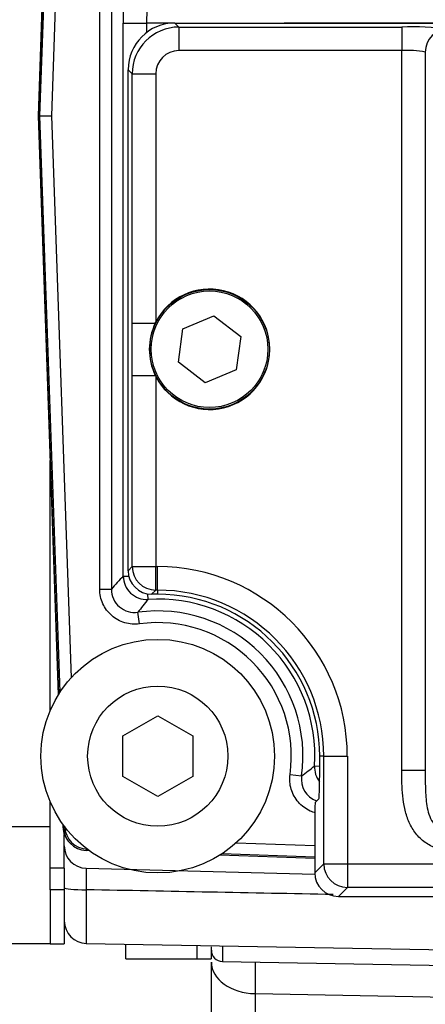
# Model space of a CAD drawing. Header units: inches. Extents: x -13.9 to 83.8, y -28.8 to 34.3.
# Tile 18 of 90: x 16.1 to 17.2, y -13.4 to -10.8. Entities that reach past the tile are written whole.
import ezdxf

# ---------------------------------------------------------------- set-up
doc = ezdxf.new("R2010")
doc.units = ezdxf.units.IN
doc.header["$MEASUREMENT"] = 0
for name, color, linetype in [('10-24_05_[SOCKET', 7, 'Continuous'), ('25-20_125_[SOCKE', 7, 'Continuous'), ('2_CYLINDER_W_STO', 7, 'Continuous'), ('C40007R_HIGH_PRE', 7, 'Continuous'), ('DIMS', 4, 'Continuous'), ('FILTER', 7, 'Continuous'), ('FILTER_COVER_DRA', 7, 'Continuous'), ('HEAD_MACHINED_D', 7, 'Continuous'), ('THORGREN_REAR_GU', 7, 'Continuous'), ('WASHER', 7, 'Continuous')]:
    doc.layers.add(name, color=color, linetype=linetype)
doc.styles.get("Standard").update_dxf_attribs({"font": 'arial.ttf', "height": 0.6322})
doc.dimstyles.get("Standard").update_dxf_attribs({"dimtxt": 0.6322, "dimasz": 0.6322, "dimexe": 0.6322, "dimexo": 0.125, "dimgap": 0.09, "dimtad": 0, "dimtih": 1, "dimtoh": 1, "dimzin": 0, "dimdsep": 46, "dimtxsty": 'Standard', "dimcen": 0.09, "dimadec": 0, "dimazin": 0, "dimtfac": 1, "dimtofl": 0, "dimtmove": 0, "dimatfit": 3, "dimfxl": 1, "dimtolj": 1, "dimtzin": 0, "dimarcsym": 0})

# ---------------------------------------------------------------- blocks, each defined once
blk = doc.blocks.new('*D44')
at = {"layer": 'Defpoints', "color": 0, "transparency": 16777216}
for p in [(22.2492, -10.2182), (25.0386, -10.2182), (15.2311, -15.153)]:
    blk.add_point(p, dxfattribs=at)
at = {"layer": 'DIMS', "color": 0, "lineweight": -2, "transparency": 16777216}
for p, q in [((22.3742, -10.2182), (25.6708, -10.2182)), ((25.0386, -10.8504), (25.0386, -12.2728)), ((25.0386, -14.5208), (25.0386, -13.0984)), ((15.3561, -15.153), (25.6708, -15.153))]:
    blk.add_line(p, q, dxfattribs=at)
at = {"layer": 'DIMS', "color": 0, "transparency": 16777216}
for points in [[(24.9332, -10.8504), (25.144, -10.8504), (25.0386, -10.2182)], [(24.9332, -14.5208), (25.144, -14.5208), (25.0386, -15.153)]]:
    blk.add_solid(points, dxfattribs=at)
at = {"layer": 'DIMS', "color": 0, "transparency": 16777216, "insert": (25.0386, -12.6856), "char_height": 0.6322, "attachment_point": 5}
blk.add_mtext('\\A1;5.00"', dxfattribs=at)

msp = doc.modelspace()

# ---------------------------------------------------------------- linework, layer by layer
at = {"layer": '10-24_05_[SOCKET', "color": 7, "linetype": 'Continuous'}
for p, q in [((16.5326, -11.6133), (16.616, -11.5787)), ((16.616, -11.5787), (16.6876, -11.6336)), ((16.5209, -11.7027), (16.5326, -11.6133)), ((16.6876, -11.6336), (16.6758, -11.7231)), ((16.5925, -11.7576), (16.5209, -11.7027)), ((16.6758, -11.7231), (16.5925, -11.7576)), ((16.1776, -12.946), (15.9876, -12.946)), ((15.9876, -13.258), (16.1776, -13.258)), ((16.3806, -13.299), (16.3806, -13.2615)), ((16.3806, -13.299), (16.5706, -13.299))]:
    msp.add_line(p, q, dxfattribs=at)
msp.add_circle((16.6042, -11.6682), 0.156, dxfattribs=at)
at = {"layer": '25-20_125_[SOCKE', "color": 7, "linetype": 'Continuous'}
for p, q in [((16.3718, -12.7027), (16.4656, -12.6486)), ((16.4656, -12.6486), (16.5593, -12.7027)), ((16.3718, -12.811), (16.3718, -12.7027)), ((16.5593, -12.7027), (16.5593, -12.811)), ((16.4656, -12.8651), (16.3718, -12.811)), ((16.5593, -12.811), (16.4656, -12.8651))]:
    msp.add_line(p, q, dxfattribs=at)
msp.add_circle((16.4656, -12.7568), 0.1875, dxfattribs=at)
at = {"layer": '2_CYLINDER_W_STO', "color": 7, "linetype": 'Continuous'}
for p, q in [((16.2156, -12.9967), (16.2156, -12.966)), ((16.274, -13.0566), (16.886, -13.0727)), ((16.2745, -13.1143), (16.2745, -13.2578)), ((16.2745, -13.2578), (18.1791, -13.291)), ((16.6091, -13.2761), (16.6091, -13.2666)), ((16.6386, -13.2658), (16.6386, -13.3061)), ((16.6091, -13.6759), (16.6091, -13.3078)), ((16.6385, -13.3061), (18.1791, -13.333)), ((16.7259, -13.3077), (16.7259, -13.3922)), ((16.7259, -13.3922), (18.2717, -13.4207)), ((16.7259, -13.3922), (16.7259, -13.7742))]:
    msp.add_line(p, q, dxfattribs=at)
for centre, radius, start, end in [((16.2756, -12.9967), 0.06, 180, 268.5), ((17.2311, -13.0768), 0.9573, 178.7952, 182.2455), ((-4.5259, -1098.0221), 1085.1072, 88.8667551, 88.9016299), ((16.2756, -13.1978), 0.06, 179.9999, 269.3358), ((16.6391, -13.2761), 0.03, 179.9999, 269.5532)]:
    msp.add_arc(centre, radius, start, end, dxfattribs=at)
for centre, major_axis, ratio, end_param in [((16.2756, -13.1092), (-0.06, 0), 0.085265, 1.553342), ((16.7291, -13.3078), (-0.12, 0), 0.703871, 1.544616)]:
    msp.add_ellipse(centre, major_axis=major_axis, ratio=ratio, start_param=0, end_param=end_param, dxfattribs=at)
at = {"layer": 'C40007R_HIGH_PRE', "color": 7, "linetype": 'Continuous'}
for p, q in [((16.1638, -10.5162), (16.1454, -11.0432)), ((16.147, -11.0432), (16.1454, -11.0432)), ((16.1454, -11.0432), (16.1995, -12.593)), ((16.2116, -12.9389), (16.2118, -12.9469)), ((16.2135, -12.9468), (16.2118, -12.9469))]:
    msp.add_line(p, q, dxfattribs=at)
msp.add_arc((16.2743, -12.9446), 0.0625, 182.0325, 224.2387, dxfattribs=at)
at = {"layer": 'FILTER', "color": 7, "linetype": 'Continuous'}
msp.add_line((19.5542, -10.7961), (16.8042, -10.7961), dxfattribs=at)
at = {"layer": 'FILTER_COVER_DRA', "color": 7, "linetype": 'Continuous'}
for p, q in [((16.5112, -10.7953), (19.8472, -10.7953)), ((16.5112, -10.7953), (16.5222, -10.8062)), ((16.5222, -10.8062), (17.1184, -10.8062)), ((16.5222, -10.8062), (16.5222, -10.8692)), ((17.1184, -10.8062), (17.1184, -10.8692)), ((17.1184, -10.8692), (16.5222, -10.8692)), ((17.1184, -12.7951), (17.1184, -10.8692)), ((17.1813, -10.873), (17.1813, -12.7951)), ((16.3863, -12.2606), (16.3863, -10.9202)), ((16.3973, -10.9312), (16.3863, -10.9202)), ((16.3973, -11.5984), (16.3973, -10.9312)), ((16.3973, -10.9312), (16.4603, -10.9312)), ((16.4603, -10.9312), (16.4603, -11.5959)), ((16.3973, -11.5984), (16.459, -11.5984)), ((16.459, -11.5984), (16.4603, -11.5959)), ((16.3973, -12.2497), (16.3973, -11.738)), ((16.3973, -11.738), (16.459, -11.738)), ((16.459, -11.738), (16.4603, -11.7404)), ((16.4603, -11.7404), (16.4603, -12.2497)), ((16.3863, -12.2606), (16.3973, -12.2497)), ((16.3973, -12.2497), (16.4603, -12.2497)), ((16.4603, -12.2497), (16.4652, -12.2497)), ((16.4603, -12.3126), (16.4603, -12.2497)), ((16.4652, -12.3126), (16.4652, -12.2497)), ((16.4603, -12.3126), (16.4493, -12.3236)), ((16.4652, -12.3236), (16.4493, -12.3236)), ((16.4652, -12.3126), (16.4603, -12.3126)), ((16.4652, -12.3126), (16.4652, -12.3236)), ((16.9098, -12.7572), (16.8988, -12.7572)), ((16.8988, -12.8082), (16.8988, -12.7572)), ((16.9098, -12.7572), (16.9728, -12.7572)), ((16.9098, -13.0452), (16.9098, -12.7572)), ((16.9728, -12.7572), (16.9728, -13.0452)), ((17.1813, -12.7951), (17.1184, -12.7951)), ((16.8868, -12.8811), (16.8967, -12.8712)), ((16.8857, -12.9121), (16.8857, -13.0692)), ((16.8857, -13.0692), (16.9098, -13.0452)), ((16.9098, -13.0452), (16.9728, -13.0452)), ((16.9728, -13.0452), (19.3857, -13.0452)), ((16.9728, -13.0452), (16.9728, -13.1081)), ((16.9728, -13.1081), (16.9487, -13.1322)), ((19.3857, -13.1081), (16.9728, -13.1081)), ((16.9487, -13.1322), (19.4098, -13.1322))]:
    msp.add_line(p, q, dxfattribs=at)
msp.add_circle((16.6042, -11.6682), 0.16, dxfattribs=at)
for centre, radius, start, end in [((16.5223, -10.9312), 0.125, 90.0352, 179.9648), ((17.1482, -11.7794), 0.9736, 84.3658, 91.756), ((17.1346, -11.1279), 0.2592, 79.6048, 93.584), ((16.6042, -11.6682), 0.1611, 206.6551, 153.3449), ((-19.3576, -11.6682), 35.755, 359.88815, 0.11185), ((16.6043, -11.6682), 0.1612, 154.3378, 205.6622), ((16.4652, -12.7572), 0.5075, 0, 90), ((16.4652, -12.7572), 0.4446, 0, 90), ((16.4652, -12.7572), 0.4336, 0, 90)]:
    msp.add_arc(centre, radius, start, end, dxfattribs=at)
for centre, major_axis, ratio, start_param, end_param in [((16.5114, -10.9204), (0.0885, -0.0885), 0.998783, 2.356803, 3.926382), ((17.2438, -10.873), (-0.0442, -0.0442), 0.998783, 3.9276, 5.497178), ((16.5223, -10.9312), (0.0439, -0.0439), 0.998783, 2.356803, 3.926382), ((16.4494, -12.2605), (0.0446, 0.0446), 0.998783, 2.356803, 3.926382), ((16.4603, -12.2497), (0.0445, -0.0445), 0.998783, 3.9276, 5.497178), ((16.8966, -12.8082), (0, 0.063), 0.034921, 3.176499, 4.712389), ((16.8868, -12.9121), (0, 0.031), 0.034921, 0.034907, 1.570796), ((16.9728, -13.0452), (-0.0445, 0.0445), 0.998783, 0.786007, 2.355586), ((16.9488, -13.0691), (0.0446, 0.0446), 0.998783, 2.356803, 3.926382)]:
    msp.add_ellipse(centre, major_axis=major_axis, ratio=ratio, start_param=start_param, end_param=end_param, dxfattribs=at)
for points, knots in [([(17.2413, -13.0074), (17.2297, -13.0074), (17.2184, -13.0055), (17.1965, -12.9977), (17.1865, -12.992), (17.1681, -12.9778), (17.1602, -12.9694), (17.1466, -12.9507), (17.1411, -12.9406), (17.1322, -12.9195), (17.1288, -12.9083), (17.1237, -12.886), (17.122, -12.8747), (17.1186, -12.8408), (17.1184, -12.818), (17.1184, -12.7951)], [0, 0, 0, 0, 0.125, 0.125, 0.25, 0.25, 0.375, 0.375, 0.5, 0.5, 0.625, 0.625, 0.75, 0.75, 1, 1, 1, 1]), ([(17.1813, -12.7951), (17.1813, -12.8112), (17.1812, -12.8271), (17.1821, -12.8586), (17.1829, -12.8741), (17.1868, -12.8973), (17.1886, -12.905), (17.1937, -12.9199), (17.197, -12.9271), (17.2058, -12.9402), (17.2114, -12.9462), (17.2217, -12.9526), (17.2254, -12.9542), (17.2331, -12.9565), (17.2372, -12.9571), (17.2413, -12.9571)], [0, 0, 0, 0, 0.25, 0.25, 0.5, 0.5, 0.625, 0.625, 0.75, 0.75, 0.875, 0.875, 0.9375, 0.9375, 1, 1, 1, 1])]:
    msp.add_open_spline(points, degree=3, knots=knots, dxfattribs=at)
at = {"layer": 'HEAD_MACHINED_D', "color": 7, "linetype": 'Continuous'}
for p, q in [((16.147, -11.0432), (16.1654, -10.5158)), ((16.1503, -11.0432), (16.1653, -10.6151)), ((16.1962, -10.6161), (16.1813, -11.0432)), ((16.3104, -12.31), (16.3104, -10.6973)), ((16.3416, -10.6973), (16.3416, -12.31)), ((16.3734, -12.275), (16.3734, -10.7957)), ((16.3734, -10.7957), (16.4359, -10.7957)), ((16.4359, -10.7957), (16.4359, -10.8206)), ((16.5011, -10.7957), (16.4359, -10.7957)), ((16.201, -12.5905), (16.147, -11.0432)), ((16.1503, -11.0432), (16.147, -11.0432)), ((16.2042, -12.5856), (16.1503, -11.0432)), ((16.1503, -11.0432), (16.1813, -11.0432)), ((16.1813, -11.0432), (16.2338, -12.5472)), ((16.3734, -12.275), (16.388, -12.275)), ((16.3104, -12.31), (16.3416, -12.31)), ((16.4397, -12.3373), (16.4388, -12.3227)), ((16.4169, -12.4028), (16.4126, -12.3719)), ((16.8851, -12.7827), (16.8988, -12.7836)), ((16.8196, -12.8055), (16.8505, -12.8098)), ((16.2135, -12.9486), (16.2133, -12.9412)), ((16.2135, -12.9486), (16.2165, -12.9456)), ((16.2768, -13.0059), (16.2738, -13.0089)), ((16.2812, -13.0091), (16.2738, -13.0089)), ((16.6752, -12.9886), (16.8857, -12.9959)), ((16.8857, -13.0302), (16.6319, -13.0214)), ((16.8857, -13.0269), (16.6368, -13.0182))]:
    msp.add_line(p, q, dxfattribs=at)
for centre, radius, start, end in [((17.2891, -13.1366), 1.2574, 136.7451, 138.9008), ((16.404, -12.3101), 0.0624, 179.9203, 277.915), ((17.2332, -12.9867), 1.0254, 140.7045, 143.1598), ((16.4656, -12.7568), 0.4203, 356.4702, 93.5298), ((16.4656, -12.7568), 0.3886, 352.1647, 97.8353), ((16.4656, -12.7568), 0.3573, 352.1647, 97.8353), ((16.23, -11.9819), 1.0347, 306.8512, 309.2845), ((16.9123, -12.8184), 0.0624, 172.085, 248.9398), ((16.2792, -12.9432), 0.0625, 182.0323, 267.9677)]:
    msp.add_arc(centre, radius, start, end, dxfattribs=at)
for centre, major_axis, ratio, start_param, end_param in [((16.3778, -10.7957), (0, 0.125), 0.034921, 0.034907, 1.570796), ((16.4402, -10.7957), (0, 0.0625), 0.069842, 0.034907, 1.570796), ((16.4359, -12.275), (0.0455, -0.0428), 0.998703, 3.896835, 5.527943), ((16.9474, -12.7866), (0.0428, -0.0455), 0.998703, 3.896835, 4.633692), ((16.276, -12.9464), (0.0442, 0.0442), 0.998862, 2.391669, 3.891516)]:
    msp.add_ellipse(centre, major_axis=major_axis, ratio=ratio, start_param=start_param, end_param=end_param, dxfattribs=at)
for points, knots in [([(16.4169, -12.4028), (16.4102, -12.4038), (16.4035, -12.404), (16.3903, -12.4029), (16.3836, -12.4017), (16.3709, -12.3979), (16.3647, -12.3953), (16.353, -12.3889), (16.3475, -12.385), (16.3375, -12.3763), (16.3329, -12.3713), (16.3249, -12.3606), (16.3216, -12.3549), (16.316, -12.3428), (16.3139, -12.3363), (16.3111, -12.3234), (16.3104, -12.3168), (16.3104, -12.31)], [0, 0, 0, 0, 0.125, 0.125, 0.25, 0.25, 0.375, 0.375, 0.5, 0.5, 0.625, 0.625, 0.75, 0.75, 0.875, 0.875, 1, 1, 1, 1]), ([(16.8878, -12.9087), (16.8829, -12.9074), (16.8781, -12.9057), (16.8675, -12.9008), (16.8618, -12.8975), (16.851, -12.8895), (16.8461, -12.8849), (16.8374, -12.8749), (16.8335, -12.8693), (16.8271, -12.8576), (16.8245, -12.8515), (16.8207, -12.8387), (16.8195, -12.8321), (16.8185, -12.8189), (16.8186, -12.8122), (16.8196, -12.8055)], [0.155488, 0.155488, 0.155488, 0.155488, 0.25, 0.25, 0.375, 0.375, 0.5, 0.5, 0.625, 0.625, 0.75, 0.75, 0.875, 0.875, 1, 1, 1, 1])]:
    msp.add_open_spline(points, degree=3, knots=knots, dxfattribs=at)
at = {"layer": 'THORGREN_REAR_GU', "color": 7, "linetype": 'Continuous'}
for p, q in [((16.1776, -12.6355), (16.1776, -11.9656)), ((16.1776, -13.0567), (16.1776, -12.8781)), ((16.2156, -13.0567), (16.2156, -12.9967)), ((16.2156, -13.0567), (16.1776, -13.0567)), ((16.1776, -13.1142), (16.1776, -13.0567)), ((16.2156, -13.0567), (16.2156, -13.1142)), ((16.1776, -13.1142), (16.1776, -13.2585)), ((16.2156, -13.1142), (16.1776, -13.1142)), ((16.2156, -13.1142), (16.2156, -13.2585)), ((16.1776, -13.2585), (16.2156, -13.2585)), ((16.5706, -13.2653), (16.5706, -13.2995)), ((16.6086, -13.2675), (16.6086, -13.2995)), ((16.5706, -13.2995), (16.6086, -13.2995))]:
    msp.add_line(p, q, dxfattribs=at)
at = {"layer": 'WASHER', "color": 7, "linetype": 'Continuous'}
msp.add_circle((16.4656, -12.7568), 0.3125, dxfattribs=at)

# ---------------------------------------------------------------- dimensions: what is measured, and where the dimension line sits
at = {"layer": 'DIMS'}
dim = msp.add_linear_dim(base=(25.0386, -10.2182), p1=(15.2311, -15.153), p2=(22.2492, -10.2182), angle=90, text='5.00"', dimstyle='Standard', override={"dimpost": '"'}, dxfattribs=at)
dim.commit()
dim.dimension.update_dxf_attribs({"geometry": '*D44', "text_midpoint": (25.0386, -12.6856)})

doc.saveas('drawing.dxf')
